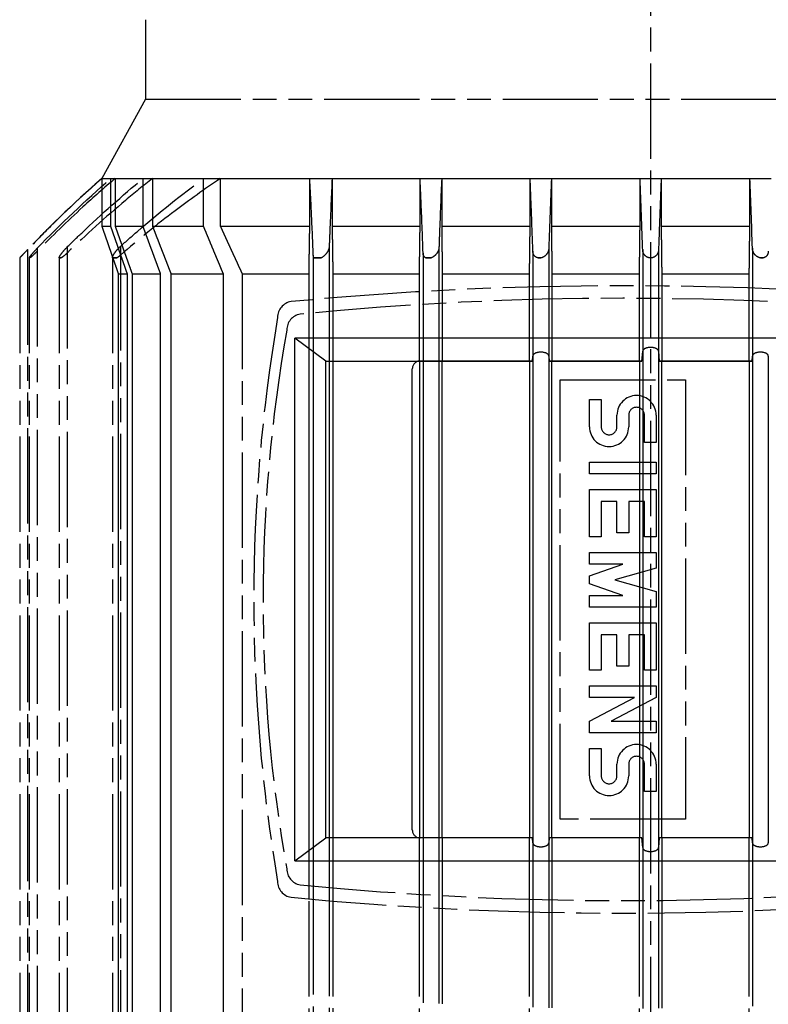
# Model space of a CAD drawing. Header units: millimetres. Extents: x -34725 to 178350, y -13707 to 126150.
# Tile 162 of 256: x 46989 to 47083, y 3154 to 3278. Entities that reach past the tile are written whole.
import ezdxf

# ---------------------------------------------------------------- set-up
doc = ezdxf.new("R2010")
doc.units = ezdxf.units.MM
doc.linetypes.add('AM_ISO09W050', pattern=[22.5, 12, -1.5, 3, -1.5, 3, -1.5])
doc.layers.add('AM_11', color=3, linetype='AM_ISO09W050', lineweight=25)

msp = doc.modelspace()

# ---------------------------------------------------------------- linework, layer by layer
at = {"layer": 'AM_11'}
for p, q in [((47068.152, 4960.188), (47068.152, 3030.235)), ((47004.52, 3278.188), (47004.52, 3268.188)), ((47004.52, 3268.188), (46998.987, 3258.188)), ((47004.52, 3268.188), (47131.784, 3268.188)), ((46998.987, 3258.188), (46999, 3258.188)), ((46999, 3258.188), (47000.127, 3258.188)), ((46999, 3258.188), (46999, 3257.197)), ((47000.127, 3258.188), (47000.673, 3258.188)), ((47000.673, 3258.188), (47004.194, 3258.188)), ((47000.673, 3258.188), (47000.673, 3255.188)), ((47004.194, 3258.188), (47005.382, 3258.188)), ((47005.382, 3258.188), (47011.818, 3258.188)), ((47005.382, 3258.188), (47005.382, 3253.146)), ((47011.818, 3258.188), (47013.935, 3258.188)), ((47013.935, 3258.188), (47025.207, 3258.188)), ((47013.935, 3258.188), (47013.935, 3252.188)), ((47025.207, 3258.188), (47028.024, 3258.188)), ((47025.207, 3252.188), (47025.207, 3258.188)), ((47028.024, 3258.188), (47039.105, 3258.188)), ((47028.024, 3258.188), (47028.024, 3252.188)), ((47039.105, 3258.188), (47041.825, 3258.188)), ((47039.105, 3252.188), (47039.105, 3258.188)), ((47041.825, 3258.188), (47052.972, 3258.188)), ((47041.825, 3258.188), (47041.825, 3252.188)), ((47052.972, 3258.188), (47055.647, 3258.188)), ((47052.972, 3252.188), (47052.972, 3258.188)), ((47055.647, 3258.188), (47066.822, 3258.188)), ((47055.647, 3258.188), (47055.647, 3252.188)), ((47066.822, 3258.188), (47069.483, 3258.188)), ((47066.822, 3252.188), (47066.822, 3258.188)), ((47069.483, 3258.188), (47080.657, 3258.188)), ((47069.483, 3258.188), (47069.483, 3252.188)), ((47080.657, 3258.188), (47083.332, 3258.188)), ((47080.657, 3252.188), (47080.657, 3258.188)), ((47013.935, 3252.188), (47025.207, 3252.188)), ((47028.024, 3252.188), (47039.105, 3252.188)), ((47041.825, 3252.188), (47052.972, 3252.188)), ((47055.647, 3252.188), (47066.822, 3252.188)), ((47069.483, 3252.188), (47080.657, 3252.188)), ((47027.653, 3249.632), (47027.653, 3243.122)), ((47041.486, 3249.538), (47041.486, 3244.075)), ((46988.652, 3248.188), (46988.652, 3063.188)), ((46989.652, 3249.236), (46989.652, 3062.14)), ((46989.865, 3248.188), (46989.865, 3063.188)), ((46990.865, 3249.036), (46990.865, 3062.34)), ((46993.621, 3248.188), (46993.621, 3063.188)), ((46994.621, 3248.801), (46994.621, 3062.575)), ((47000.343, 3248.188), (47000.343, 3063.188)), ((47001.343, 3248.527), (47001.343, 3062.849)), ((47025.653, 3248.527), (47025.653, 3242.948)), ((47039.486, 3248.801), (47039.486, 3243.964)), ((47053.319, 3249.036), (47053.319, 3244.541)), ((47055.319, 3249.404), (47055.319, 3244.588)), ((47067.152, 3249.236), (47067.152, 3244.681)), ((47069.152, 3249.236), (47069.152, 3244.665)), ((47080.985, 3249.404), (47080.985, 3244.383)), ((47016.689, 3246.188), (47016.689, 3065.188)), ((47016.689, 3246.188), (47025.109, 3246.188)), ((47025.109, 3242.899), (47025.109, 3246.188)), ((47028.113, 3246.188), (47028.113, 3243.161)), ((47028.113, 3246.188), (47039.023, 3246.188)), ((47039.023, 3243.937), (47039.023, 3246.188)), ((47041.903, 3246.188), (47041.903, 3244.097)), ((47041.903, 3246.188), (47052.896, 3246.188)), ((47052.896, 3244.53), (47052.896, 3246.188)), ((47055.721, 3246.188), (47066.748, 3246.188)), ((47055.721, 3246.188), (47055.721, 3244.597)), ((47066.748, 3244.683), (47066.748, 3246.188)), ((47069.556, 3246.188), (47069.556, 3244.66)), ((47069.556, 3246.188), (47080.583, 3246.188)), ((47080.583, 3244.398), (47080.583, 3246.188)), ((47056.752, 3232.838), (47072.552, 3232.838)), ((47056.752, 3177.538), (47056.752, 3232.838)), ((47072.552, 3232.838), (47072.552, 3177.538)), ((47060.455, 3226.913), (47060.455, 3230.369)), ((47060.455, 3230.369), (47061.936, 3230.369)), ((47061.936, 3230.369), (47061.936, 3226.913)), ((47063.911, 3226.913), (47063.911, 3228.394)), ((47065.393, 3228.394), (47065.393, 3226.913)), ((47067.368, 3224.938), (47067.368, 3228.394)), ((47068.849, 3228.394), (47068.849, 3224.938)), ((47068.849, 3224.938), (47067.368, 3224.938)), ((47060.455, 3220.988), (47060.455, 3222.469)), ((47060.455, 3222.469), (47068.849, 3222.469)), ((47068.849, 3222.469), (47068.849, 3220.988)), ((47068.849, 3220.988), (47060.455, 3220.988)), ((47060.455, 3213.088), (47060.455, 3219.013)), ((47060.455, 3219.013), (47068.849, 3219.013)), ((47068.849, 3219.013), (47068.849, 3213.088)), ((47061.936, 3217.532), (47061.936, 3213.088)), ((47063.911, 3217.532), (47061.936, 3217.532)), ((47063.911, 3213.582), (47063.911, 3217.532)), ((47065.393, 3217.532), (47065.393, 3213.582)), ((47067.368, 3217.532), (47065.393, 3217.532)), ((47067.368, 3213.088), (47067.368, 3217.532)), ((47065.393, 3213.582), (47063.911, 3213.582)), ((47061.936, 3213.088), (47060.455, 3213.088)), ((47068.849, 3213.088), (47067.368, 3213.088)), ((47060.455, 3209.632), (47060.455, 3211.113)), ((47060.455, 3211.113), (47068.849, 3211.113)), ((47068.849, 3211.113), (47068.849, 3209.138)), ((47064.652, 3209.632), (47060.455, 3209.632)), ((47060.455, 3208.15), (47064.652, 3209.632)), ((47068.849, 3209.138), (47063.665, 3207.657)), ((47060.455, 3207.163), (47060.455, 3208.15)), ((47063.665, 3207.657), (47068.849, 3206.175)), ((47064.652, 3205.682), (47060.455, 3207.163)), ((47068.849, 3206.175), (47068.849, 3204.2)), ((47060.455, 3205.682), (47064.652, 3205.682)), ((47060.455, 3204.2), (47060.455, 3205.682)), ((47068.849, 3204.2), (47060.455, 3204.2)), ((47060.455, 3196.3), (47060.455, 3202.225)), ((47060.455, 3202.225), (47068.849, 3202.225)), ((47068.849, 3202.225), (47068.849, 3196.3)), ((47061.936, 3200.744), (47061.936, 3196.3)), ((47063.911, 3200.744), (47061.936, 3200.744)), ((47063.911, 3196.794), (47063.911, 3200.744)), ((47065.393, 3200.744), (47065.393, 3196.794)), ((47067.368, 3200.744), (47065.393, 3200.744)), ((47067.368, 3196.3), (47067.368, 3200.744)), ((47061.936, 3196.3), (47060.455, 3196.3)), ((47065.393, 3196.794), (47063.911, 3196.794)), ((47068.849, 3196.3), (47067.368, 3196.3)), ((47060.455, 3192.844), (47060.455, 3194.325)), ((47060.455, 3194.325), (47068.849, 3194.325)), ((47068.849, 3194.325), (47068.849, 3192.844)), ((47066.133, 3192.844), (47060.455, 3192.844)), ((47060.455, 3189.882), (47066.133, 3192.844)), ((47068.849, 3192.844), (47063.171, 3189.882)), ((47060.455, 3188.4), (47060.455, 3189.882)), ((47063.171, 3189.882), (47068.849, 3189.882)), ((47068.849, 3189.882), (47068.849, 3188.4)), ((47068.849, 3188.4), (47060.455, 3188.4)), ((47060.455, 3182.969), (47060.455, 3186.425)), ((47060.455, 3186.425), (47061.936, 3186.425)), ((47061.936, 3186.425), (47061.936, 3182.969)), ((47063.911, 3182.969), (47063.911, 3184.45)), ((47065.393, 3184.45), (47065.393, 3182.969)), ((47067.368, 3180.994), (47067.368, 3184.45)), ((47068.849, 3184.45), (47068.849, 3180.994)), ((47068.849, 3180.994), (47067.368, 3180.994)), ((47072.552, 3177.538), (47056.752, 3177.538)), ((47025.109, 3065.188), (47025.109, 3167.477)), ((47025.653, 3167.428), (47025.653, 3062.849)), ((47027.653, 3167.254), (47027.653, 3061.744)), ((47028.113, 3167.215), (47028.113, 3065.188)), ((47039.023, 3065.188), (47039.023, 3166.439)), ((47039.486, 3166.412), (47039.486, 3062.575)), ((47041.486, 3166.301), (47041.486, 3061.838)), ((47041.903, 3166.279), (47041.903, 3065.188)), ((47052.896, 3065.188), (47052.896, 3165.846)), ((47053.319, 3165.835), (47053.319, 3062.34)), ((47055.319, 3165.787), (47055.319, 3061.972)), ((47055.721, 3165.779), (47055.721, 3065.188)), ((47066.748, 3065.188), (47066.748, 3165.693)), ((47067.152, 3165.695), (47067.152, 3062.14)), ((47069.152, 3165.711), (47069.152, 3062.14)), ((47069.556, 3165.715), (47069.556, 3065.188)), ((47080.583, 3065.188), (47080.583, 3165.978)), ((47080.985, 3165.993), (47080.985, 3061.972))]:
    msp.add_line(p, q, dxfattribs=at)
at = {"layer": 'AM_11', "ltscale": 5.71399}
for p, q in [((47000.127, 3252.188), (47000.127, 3258.188)), ((47004.194, 3252.188), (47004.194, 3258.188)), ((47011.818, 3252.188), (47011.818, 3258.188))]:
    msp.add_line(p, q, dxfattribs=at)
at = {"layer": 'AM_11', "ltscale": 4.770627}
msp.add_line((46999, 3257.197), (46999, 3252.188), dxfattribs=at)
at = {"layer": 'AM_11', "ltscale": 2.856827}
msp.add_line((47000.673, 3255.188), (47000.673, 3252.188), dxfattribs=at)
at = {"layer": 'AM_11', "ltscale": 0.912283}
msp.add_line((47005.382, 3253.146), (47005.382, 3252.188), dxfattribs=at)
at = {"layer": 'AM_11', "ltscale": 10.708159}
msp.add_line((46999, 3252.188), (47000.127, 3252.188), dxfattribs=at)
at = {"layer": 'AM_11', "ltscale": 11.146211}
msp.add_line((47000.673, 3252.188), (47004.194, 3252.188), dxfattribs=at)
at = {"layer": 'AM_11', "ltscale": 12.221222}
msp.add_line((47005.382, 3252.188), (47011.818, 3252.188), dxfattribs=at)
at = {"layer": 'AM_11', "ltscale": 0.701419}
msp.add_line((46994.621, 3249.538), (46994.621, 3248.801), dxfattribs=at)
at = {"layer": 'AM_11', "ltscale": 1.052781}
msp.add_line((47001.343, 3249.632), (47001.343, 3248.527), dxfattribs=at)
at = {"layer": 'AM_11', "ltscale": 0.335473}
for p, q in [((46989.865, 3248.188), (46989.927, 3248.188)), ((47053.972, 3248.188), (47054.319, 3248.188)), ((47081.985, 3248.188), (47082.332, 3248.188))]:
    msp.add_line(p, q, dxfattribs=at)
at = {"layer": 'AM_11', "ltscale": 0.350547}
msp.add_line((46990.865, 3249.404), (46990.865, 3249.036), dxfattribs=at)
at = {"layer": 'AM_11', "ltscale": 0.67064}
for p, q in [((46993.621, 3248.188), (46993.869, 3248.188)), ((47039.827, 3248.188), (47040.486, 3248.188))]:
    msp.add_line(p, q, dxfattribs=at)
at = {"layer": 'AM_11', "ltscale": 1.00492}
for p, q in [((47000.343, 3248.188), (47000.9, 3248.188)), ((47025.757, 3248.188), (47026.653, 3248.188))]:
    msp.add_line(p, q, dxfattribs=at)
at = {"layer": 'AM_11', "ltscale": 25.75486}
for p, q in [((47001.077, 3246.188), (47001.077, 3065.188)), ((47002.224, 3065.188), (47002.224, 3246.188)), ((47002.819, 3246.188), (47002.819, 3065.188)), ((47006.41, 3065.188), (47006.41, 3246.188)), ((47007.716, 3246.188), (47007.716, 3065.188)), ((47014.32, 3065.188), (47014.32, 3246.188))]:
    msp.add_line(p, q, dxfattribs=at)
at = {"layer": 'AM_11', "ltscale": 10.57055}
msp.add_line((47001.077, 3246.188), (47002.224, 3246.188), dxfattribs=at)
at = {"layer": 'AM_11', "ltscale": 11.027125}
msp.add_line((47002.819, 3246.188), (47006.41, 3246.188), dxfattribs=at)
at = {"layer": 'AM_11', "ltscale": 12.163457}
msp.add_line((47007.716, 3246.188), (47014.32, 3246.188), dxfattribs=at)
at = {"layer": 'AM_11', "ltscale": 8.873074}
for p, q in [((47052.896, 3235.213), (47052.896, 3244.53)), ((47052.896, 3165.846), (47052.896, 3175.163))]:
    msp.add_line(p, q, dxfattribs=at)
at = {"layer": 'AM_11', "ltscale": 8.288417}
for p, q in [((47053.319, 3244.541), (47053.319, 3235.838)), ((47053.319, 3174.538), (47053.319, 3165.835))]:
    msp.add_line(p, q, dxfattribs=at)
at = {"layer": 'AM_11', "ltscale": 8.333381}
for p, q in [((47055.319, 3244.588), (47055.319, 3235.838)), ((47055.319, 3174.538), (47055.319, 3165.787))]:
    msp.add_line(p, q, dxfattribs=at)
at = {"layer": 'AM_11', "ltscale": 8.936637}
for p, q in [((47055.721, 3244.597), (47055.721, 3235.213)), ((47055.721, 3175.163), (47055.721, 3165.779))]:
    msp.add_line(p, q, dxfattribs=at)
at = {"layer": 'AM_11', "ltscale": 9.018621}
for p, q in [((47066.748, 3235.213), (47066.748, 3244.683)), ((47066.748, 3165.693), (47066.748, 3175.163))]:
    msp.add_line(p, q, dxfattribs=at)
at = {"layer": 'AM_11', "ltscale": 7.856044}
for p, q in [((47067.152, 3244.681), (47067.152, 3236.432)), ((47067.152, 3173.944), (47067.152, 3165.695))]:
    msp.add_line(p, q, dxfattribs=at)
at = {"layer": 'AM_11', "ltscale": 7.840817}
for p, q in [((47069.152, 3244.665), (47069.152, 3236.432)), ((47069.152, 3173.944), (47069.152, 3165.711))]:
    msp.add_line(p, q, dxfattribs=at)
at = {"layer": 'AM_11', "ltscale": 8.997245}
for p, q in [((47069.556, 3244.66), (47069.556, 3235.213)), ((47069.556, 3175.163), (47069.556, 3165.715))]:
    msp.add_line(p, q, dxfattribs=at)
at = {"layer": 'AM_11', "ltscale": 8.3136}
for p, q in [((47039.023, 3235.207), (47039.023, 3243.937)), ((47039.023, 3166.439), (47039.023, 3175.168))]:
    msp.add_line(p, q, dxfattribs=at)
at = {"layer": 'AM_11', "ltscale": 8.334042}
for p, q in [((47039.486, 3243.964), (47039.486, 3235.213)), ((47039.486, 3175.163), (47039.486, 3166.412))]:
    msp.add_line(p, q, dxfattribs=at)
at = {"layer": 'AM_11', "ltscale": 8.439331}
for p, q in [((47041.486, 3244.075), (47041.486, 3235.213)), ((47041.486, 3175.163), (47041.486, 3166.301))]:
    msp.add_line(p, q, dxfattribs=at)
at = {"layer": 'AM_11', "ltscale": 8.46019}
for p, q in [((47041.903, 3244.097), (47041.903, 3235.213)), ((47041.903, 3175.163), (47041.903, 3166.279))]:
    msp.add_line(p, q, dxfattribs=at)
at = {"layer": 'AM_11', "ltscale": 8.747275}
for p, q in [((47080.583, 3235.213), (47080.583, 3244.398)), ((47080.583, 3165.978), (47080.583, 3175.163))]:
    msp.add_line(p, q, dxfattribs=at)
at = {"layer": 'AM_11', "ltscale": 8.137896}
for p, q in [((47080.985, 3244.383), (47080.985, 3235.838)), ((47080.985, 3174.538), (47080.985, 3165.993))]:
    msp.add_line(p, q, dxfattribs=at)
at = {"layer": 'AM_11', "ltscale": 26.063097}
msp.add_line((47025.109, 3167.477), (47025.109, 3242.899), dxfattribs=at)
at = {"layer": 'AM_11', "ltscale": 26.096941}
msp.add_line((47025.653, 3242.948), (47025.653, 3167.428), dxfattribs=at)
at = {"layer": 'AM_11', "ltscale": 26.217361}
msp.add_line((47027.653, 3243.122), (47027.653, 3167.254), dxfattribs=at)
at = {"layer": 'AM_11', "ltscale": 26.244143}
msp.add_line((47028.113, 3243.161), (47028.113, 3167.215), dxfattribs=at)
at = {"layer": 'AM_11', "ltscale": 7.297997}
for p, q in [((47027.215, 3235.208), (47023.315, 3238.108)), ((47023.315, 3172.268), (47027.215, 3175.168))]:
    msp.add_line(p, q, dxfattribs=at)
at = {"layer": 'AM_11', "ltscale": 24.696117}
for p, q in [((47104.99, 3238.108), (47023.315, 3238.108)), ((47023.315, 3172.268), (47104.99, 3172.268))]:
    msp.add_line(p, q, dxfattribs=at)
at = {"layer": 'AM_11', "ltscale": 26.544106}
msp.add_line((47023.315, 3172.268), (47023.315, 3238.108), dxfattribs=at)
at = {"layer": 'AM_11', "ltscale": 1.365495}
for p, q in [((47053.273, 3235.208), (47053.319, 3235.838)), ((47055.319, 3235.838), (47055.365, 3235.208)), ((47080.939, 3235.208), (47080.985, 3235.838)), ((47053.319, 3174.538), (47053.273, 3175.168)), ((47055.365, 3175.168), (47055.319, 3174.538)), ((47080.985, 3174.538), (47080.939, 3175.168))]:
    msp.add_line(p, q, dxfattribs=at)
at = {"layer": 'AM_11', "ltscale": 24.713804}
for p, q in [((47053.319, 3235.838), (47053.319, 3174.538)), ((47055.319, 3235.838), (47055.319, 3174.538)), ((47080.985, 3235.838), (47080.985, 3174.538)), ((47082.985, 3235.838), (47082.985, 3174.538))]:
    msp.add_line(p, q, dxfattribs=at)
at = {"layer": 'AM_11', "ltscale": 2.651994}
for p, q in [((47067.064, 3235.208), (47067.152, 3236.432)), ((47069.152, 3236.432), (47069.24, 3235.208)), ((47067.152, 3173.944), (47067.064, 3175.168)), ((47069.24, 3175.168), (47069.152, 3173.944))]:
    msp.add_line(p, q, dxfattribs=at)
at = {"layer": 'AM_11', "ltscale": 25.192411}
for p, q in [((47067.152, 3236.432), (47067.152, 3173.944)), ((47069.152, 3236.432), (47069.152, 3173.944))]:
    msp.add_line(p, q, dxfattribs=at)
at = {"layer": 'AM_11', "ltscale": 11.249634}
for p, q in [((47027.215, 3235.208), (47039.027, 3235.208)), ((47039.027, 3175.168), (47027.215, 3175.168))]:
    msp.add_line(p, q, dxfattribs=at)
at = {"layer": 'AM_11', "ltscale": 24.205772}
msp.add_line((47027.215, 3175.168), (47027.215, 3235.208), dxfattribs=at)
at = {"layer": 'AM_11', "ltscale": 24.205402}
msp.add_line((47039.023, 3235.207), (47039.023, 3175.168), dxfattribs=at)
at = {"layer": 'AM_11', "ltscale": 13.567391}
for p, q in [((47039.027, 3235.208), (47053.273, 3235.208)), ((47053.273, 3175.168), (47039.027, 3175.168))]:
    msp.add_line(p, q, dxfattribs=at)
at = {"layer": 'AM_11', "ltscale": 13.472276}
for p, q in [((47039.127, 3235.213), (47053.273, 3235.213)), ((47053.273, 3175.163), (47039.127, 3175.163))]:
    msp.add_line(p, q, dxfattribs=at)
at = {"layer": 'AM_11', "ltscale": 24.209805}
for p, q in [((47039.486, 3235.213), (47039.486, 3175.163)), ((47041.486, 3235.213), (47041.486, 3175.163)), ((47041.903, 3175.163), (47041.903, 3235.213)), ((47052.896, 3235.213), (47052.896, 3175.163)), ((47055.721, 3175.163), (47055.721, 3235.213)), ((47066.748, 3235.213), (47066.748, 3175.163)), ((47069.556, 3175.163), (47069.556, 3235.213)), ((47080.583, 3235.213), (47080.583, 3175.163))]:
    msp.add_line(p, q, dxfattribs=at)
at = {"layer": 'AM_11', "ltscale": 0.004662}
for p, q in [((47053.273, 3235.213), (47053.273, 3235.208)), ((47055.365, 3235.208), (47055.365, 3235.213)), ((47067.064, 3235.213), (47067.064, 3235.208)), ((47069.24, 3235.208), (47069.24, 3235.213)), ((47080.939, 3235.213), (47080.939, 3235.208)), ((47053.273, 3175.168), (47053.273, 3175.163)), ((47055.365, 3175.163), (47055.365, 3175.168)), ((47067.064, 3175.168), (47067.064, 3175.163)), ((47069.24, 3175.163), (47069.24, 3175.168)), ((47080.939, 3175.168), (47080.939, 3175.163))]:
    msp.add_line(p, q, dxfattribs=at)
at = {"layer": 'AM_11', "ltscale": 11.141511}
for p, q in [((47055.365, 3235.213), (47067.064, 3235.213)), ((47055.365, 3235.208), (47067.064, 3235.208)), ((47069.24, 3235.213), (47080.939, 3235.213)), ((47069.24, 3235.208), (47080.939, 3235.208)), ((47067.064, 3175.168), (47055.365, 3175.168)), ((47067.064, 3175.163), (47055.365, 3175.163)), ((47080.939, 3175.168), (47069.24, 3175.168)), ((47080.939, 3175.163), (47069.24, 3175.163))]:
    msp.add_line(p, q, dxfattribs=at)
at = {"layer": 'AM_11', "ltscale": 23.403482}
msp.add_line((47038.127, 3176.163), (47038.127, 3234.213), dxfattribs=at)
at = {"layer": 'AM_11'}
for centre, radius, start, end in [((47098.004, 3145.513), 150, 131.30858, 136.80381), ((47064.652, 2806.855), 437.832, 84.52147, 95.47853), ((47023.152, 3240.711), 2, 98.65433, 180.65238), ((47064.652, 2828.703), 414.405, 84.36862, 95.63138), ((47024.314, 3239.135), 2, 99.41102, 180.77118), ((47229.694, 3205.188), 211.542, 170.33916, 189.66084), ((47212.576, 3205.188), 193.261, 169.89144, 190.10856), ((47066.38, 3228.394), 2.469, 0, 180), ((47066.38, 3228.394), 0.988, 0, 180), ((47062.924, 3226.913), 2.469, 180, 0), ((47062.924, 3226.913), 0.988, 180, 0), ((47066.38, 3184.45), 2.469, 0, 180), ((47066.38, 3184.45), 0.988, 0, 180), ((47062.924, 3182.969), 2.469, 180, 0), ((47062.924, 3182.969), 0.988, 180, 0), ((47024.314, 3171.241), 2, 179.22882, 260.58898), ((47023.152, 3169.665), 2, 179.34762, 261.34567), ((47064.652, 3581.673), 414.405, 264.36862, 275.63138), ((47064.652, 3603.52), 437.832, 264.52147, 275.47853)]:
    msp.add_arc(centre, radius, start, end, dxfattribs=at)
at = {"layer": 'AM_11', "ltscale": 1.400571}
for centre, start, end in [((47039.127, 3234.213), 95.73197, 180), ((47039.127, 3176.163), 180, 264.26803)]:
    msp.add_arc(centre, 1, start, end, dxfattribs=at)
at = {"layer": 'AM_11', "ltscale": 0.095175}
for centre, start, end in [((47039.127, 3234.213), 90, 95.73197), ((47039.127, 3176.163), 264.26803, 270)]:
    msp.add_arc(centre, 1, start, end, dxfattribs=at)
at = {"layer": 'AM_11'}
for centre, major_axis, ratio, start_param, end_param in [((46990.864, 3248.155), (-0.999, 0.033), 0.0059041, 5.9289711, 6.2833817), ((47054.319, 3248.155), (-0.999, 0.006), 0.0329872, 4.7123874, 5.0667981), ((47081.985, 3248.155), (-0.999, -0.006), 0.0329872, 4.3579799, 4.7123905)]:
    msp.add_ellipse(centre, major_axis=major_axis, ratio=ratio, start_param=start_param, end_param=end_param, dxfattribs=at)
at = {"layer": 'AM_11', "ltscale": 3.16364}
for centre, major_axis in [((47054.319, 3235.838), (1, 0)), ((47068.152, 3236.432), (1, 0)), ((47081.985, 3235.838), (1, 0)), ((47054.319, 3174.538), (-1, 0)), ((47068.152, 3173.944), (-1, 0)), ((47081.985, 3174.538), (-1, 0))]:
    msp.add_ellipse(centre, major_axis=major_axis, ratio=0.4894515, start_param=0, end_param=3.1415927, dxfattribs=at)
at = {"layer": 'AM_11'}
for points, knots in [([(46999, 3258.188), (46996.791, 3256.248), (46994.65, 3254.253), (46991.593, 3251.235), (46990.612, 3250.237), (46989.652, 3249.236)], [-70.234669, -70.234669, -70.234669, -70.234669, -69.4250275, -69.4250275, -69.0296726, -69.0296726, -69.0296726, -69.0296726]), ([(47000.673, 3258.188), (46999.304, 3257.023), (46997.951, 3255.829), (46994.647, 3252.8), (46992.722, 3250.935), (46990.865, 3249.036)], [-69.2314894, -69.2314894, -69.2314894, -69.2314894, -68.7360314, -68.7360314, -68.0005494, -68.0005494, -68.0005494, -68.0005494]), ([(46994.621, 3249.538), (46995.23, 3250.14), (46995.844, 3250.737), (46998.97, 3253.719), (47001.563, 3256.018), (47004.194, 3258.188)], [67.4316968, 67.4316968, 67.4316968, 67.4316968, 67.6669322, 67.6669322, 68.6176615, 68.6176615, 68.6176615, 68.6176615]), ([(47005.382, 3258.188), (47004.248, 3257.298), (47003.114, 3256.38), (46999.486, 3253.341), (46997.015, 3251.117), (46994.621, 3248.801)], [-67.7687492, -67.7687492, -67.7687492, -67.7687492, -67.3562533, -67.3562533, -66.4414834, -66.4414834, -66.4414834, -66.4414834]), ([(47001.343, 3249.632), (47002.055, 3250.277), (47002.771, 3250.912), (47006.253, 3253.932), (47009.058, 3256.163), (47011.818, 3258.188)], [65.5159069, 65.5159069, 65.5159069, 65.5159069, 65.782674, 65.782674, 66.8086402, 66.8086402, 66.8086402, 66.8086402]), ([(47013.935, 3258.188), (47011.929, 3256.842), (47010.005, 3255.468), (47005.946, 3252.399), (47003.633, 3250.525), (47001.343, 3248.527)], [-65.6952406, -65.6952406, -65.6952406, -65.6952406, -65.0262807, -65.0262807, -64.168057, -64.168057, -64.168057, -64.168057]), ([(47025.653, 3248.527), (47025.572, 3250.525), (47025.49, 3252.399), (47025.346, 3255.468), (47025.278, 3256.842), (47025.207, 3258.188)], [-6.822651, -6.822651, -6.822651, -6.822651, -5.9644274, -5.9644274, -5.2954674, -5.2954674, -5.2954674, -5.2954674]), ([(47028.024, 3258.188), (47027.926, 3256.163), (47027.827, 3253.932), (47027.704, 3250.912), (47027.678, 3250.277), (47027.653, 3249.632)], [5.8853481, 5.8853481, 5.8853481, 5.8853481, 6.9113143, 6.9113143, 7.1780814, 7.1780814, 7.1780814, 7.1780814]), ([(47039.486, 3248.801), (47039.401, 3251.117), (47039.314, 3253.341), (47039.185, 3256.38), (47039.145, 3257.298), (47039.105, 3258.188)], [66.4414834, 66.4414834, 66.4414834, 66.4414834, 67.3562533, 67.3562533, 67.7687492, 67.7687492, 67.7687492, 67.7687492]), ([(47041.825, 3258.188), (47041.732, 3256.018), (47041.64, 3253.719), (47041.529, 3250.737), (47041.508, 3250.14), (47041.486, 3249.538)], [6.7694023, 6.7694023, 6.7694023, 6.7694023, 7.7201316, 7.7201316, 7.955367, 7.955367, 7.955367, 7.955367]), ([(47053.319, 3249.036), (47053.253, 3250.935), (47053.185, 3252.8), (47053.068, 3255.829), (47053.021, 3257.023), (47052.972, 3258.188)], [68.0005494, 68.0005494, 68.0005494, 68.0005494, 68.7360314, 68.7360314, 69.2314894, 69.2314894, 69.2314894, 69.2314894]), ([(47067.152, 3249.236), (47067.118, 3250.237), (47067.083, 3251.235), (47066.975, 3254.253), (47066.9, 3256.248), (47066.822, 3258.188)], [69.0296726, 69.0296726, 69.0296726, 69.0296726, 69.4250275, 69.4250275, 70.234669, 70.234669, 70.234669, 70.234669]), ([(47069.483, 3258.188), (47069.404, 3256.248), (47069.329, 3254.253), (47069.221, 3251.235), (47069.186, 3250.237), (47069.152, 3249.236)], [-70.234669, -70.234669, -70.234669, -70.234669, -69.4250275, -69.4250275, -69.0296726, -69.0296726, -69.0296726, -69.0296726]), ([(46993.621, 3248.188), (46993.621, 3248.224), (46993.635, 3248.272), (46993.699, 3248.418), (46993.769, 3248.534), (46993.983, 3248.836), (46994.138, 3249.027), (46994.41, 3249.325), (46994.515, 3249.434), (46994.621, 3249.538)], [-0.66262878, -0.66262878, -0.66262878, -0.66262878, -0.6306546, -0.6306546, -0.57726383, -0.57726383, -0.50834182, -0.50834182, -0.4688822, -0.4688822, -0.4688822, -0.4688822]), ([(47000.343, 3248.188), (47000.343, 3248.204), (47000.344, 3248.22), (47000.359, 3248.329), (47000.402, 3248.446), (47000.565, 3248.749), (47000.698, 3248.941), (47000.991, 3249.291), (47001.143, 3249.451), (47001.316, 3249.608), (47001.329, 3249.62), (47001.343, 3249.632)], [-0.64082682, -0.64082682, -0.64082682, -0.64082682, -0.63080396, -0.63080396, -0.57725645, -0.57725645, -0.5081151, -0.5081151, -0.45008536, -0.45008536, -0.44522825, -0.44522825, -0.44522825, -0.44522825]), ([(47027.653, 3249.632), (47027.653, 3249.574), (47027.647, 3249.512), (47027.596, 3249.261), (47027.508, 3249.063), (47027.287, 3248.731), (47027.167, 3248.589), (47026.908, 3248.351), (47026.781, 3248.259), (47026.653, 3248.188)], [-0.23138954, -0.23138954, -0.23138954, -0.23138954, -0.20969834, -0.20969834, -0.14718838, -0.14718838, -0.09910976, -0.09910976, -0.05742593, -0.05742593, -0.05742593, -0.05742593]), ([(47041.486, 3249.538), (47041.486, 3249.538), (47041.486, 3249.537), (47041.486, 3249.352), (47041.432, 3249.154), (47041.262, 3248.823), (47041.161, 3248.681), (47040.92, 3248.436), (47040.792, 3248.339), (47040.603, 3248.236), (47040.545, 3248.21), (47040.486, 3248.188)], [-0.20981903, -0.20981903, -0.20981903, -0.20981903, -0.20975239, -0.20975239, -0.1473012, -0.1473012, -0.0992148, -0.0992148, -0.05490758, -0.05490758, -0.03647152, -0.03647152, -0.03647152, -0.03647152]), ([(46989.652, 3249.236), (46989.587, 3249.168), (46989.522, 3249.1), (46989.321, 3248.89), (46989.186, 3248.748), (46988.953, 3248.504), (46988.86, 3248.406), (46988.743, 3248.283), (46988.704, 3248.243), (46988.662, 3248.198), (46988.652, 3248.188), (46988.652, 3248.188)], [-0.17109615, -0.17109615, -0.17109615, -0.17109615, -0.14860798, -0.14860798, -0.09990537, -0.09990537, -0.05518509, -0.05518509, -0.02388782, -0.02388782, 0, 0, 0, 0]), ([(46989.865, 3248.188), (46989.865, 3248.199), (46989.87, 3248.214), (46989.899, 3248.276), (46989.938, 3248.335), (46990.059, 3248.502), (46990.158, 3248.625), (46990.433, 3248.945), (46990.612, 3249.141), (46990.816, 3249.354), (46990.841, 3249.379), (46990.865, 3249.404)], [-0.6948989, -0.6948989, -0.6948989, -0.6948989, -0.6771738, -0.6771738, -0.639025, -0.639025, -0.58394227, -0.58394227, -0.51221029, -0.51221029, -0.5026873, -0.5026873, -0.5026873, -0.5026873]), ([(46990.865, 3249.036), (46990.859, 3249.03), (46990.853, 3249.024), (46990.707, 3248.874), (46990.564, 3248.732), (46990.305, 3248.487), (46990.195, 3248.39), (46990.045, 3248.267), (46989.991, 3248.226), (46989.941, 3248.196), (46989.934, 3248.192), (46989.927, 3248.188)], [-0.15062158, -0.15062158, -0.15062158, -0.15062158, -0.1485853, -0.1485853, -0.09988521, -0.09988521, -0.0551686, -0.0551686, -0.0238795, -0.0238795, -0.01782644, -0.01782644, -0.01782644, -0.01782644]), ([(46993.869, 3248.188), (46993.819, 3248.189), (46993.776, 3248.189), (46993.678, 3248.19), (46993.64, 3248.19), (46993.623, 3248.189), (46993.621, 3248.188), (46993.621, 3248.188)], [-0.351272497, -0.351272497, -0.351272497, -0.351272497, -0.328344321, -0.328344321, -0.28951525, -0.28951525, -0.279075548, -0.279075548, -0.279075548, -0.279075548]), ([(46994.621, 3248.801), (46994.533, 3248.715), (46994.444, 3248.631), (46994.222, 3248.436), (46994.099, 3248.339), (46993.95, 3248.236), (46993.908, 3248.21), (46993.869, 3248.188)], [-0.128701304, -0.128701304, -0.128701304, -0.128701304, -0.099214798, -0.099214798, -0.054907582, -0.054907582, -0.036471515, -0.036471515, -0.036471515, -0.036471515]), ([(47000.9, 3248.188), (47000.791, 3248.19), (47000.694, 3248.191), (47000.611, 3248.192), (47000.528, 3248.193), (47000.463, 3248.193), (47000.417, 3248.192), (47000.368, 3248.192), (47000.343, 3248.19), (47000.343, 3248.188)], [0, 0, 0, 0, 0.3625556, 0.3625556, 0.3625556, 0.7268458, 0.7268458, 0.7268458, 1.1149168, 1.1149168, 1.1149168, 1.1149168]), ([(47001.343, 3248.527), (47001.318, 3248.505), (47001.294, 3248.483), (47001.139, 3248.351), (47001.014, 3248.259), (47000.9, 3248.188)], [-0.107107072, -0.107107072, -0.107107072, -0.107107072, -0.099109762, -0.099109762, -0.057425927, -0.057425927, -0.057425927, -0.057425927]), ([(47025.757, 3248.188), (47025.744, 3248.204), (47025.733, 3248.22), (47025.676, 3248.317), (47025.653, 3248.415), (47025.653, 3248.527)], [-0.640826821, -0.640826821, -0.640826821, -0.640826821, -0.630803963, -0.630803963, -0.584363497, -0.584363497, -0.584363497, -0.584363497]), ([(47026.653, 3248.188), (47026.532, 3248.19), (47026.412, 3248.191), (47026.299, 3248.192), (47026.186, 3248.193), (47026.081, 3248.193), (47025.99, 3248.192), (47025.893, 3248.192), (47025.814, 3248.19), (47025.757, 3248.188)], [0, 0, 0, 0, 0.3625556, 0.3625556, 0.3625556, 0.7268458, 0.7268458, 0.7268458, 1.1149168, 1.1149168, 1.1149168, 1.1149168]), ([(47039.827, 3248.188), (47039.753, 3248.224), (47039.694, 3248.272), (47039.567, 3248.418), (47039.516, 3248.534), (47039.489, 3248.71), (47039.486, 3248.755), (47039.486, 3248.801)], [-0.66262878, -0.66262878, -0.66262878, -0.66262878, -0.6306546, -0.6306546, -0.57726383, -0.57726383, -0.55952857, -0.55952857, -0.55952857, -0.55952857]), ([(47040.486, 3248.188), (47040.41, 3248.189), (47040.334, 3248.189), (47040.133, 3248.19), (47040.014, 3248.19), (47039.88, 3248.189), (47039.853, 3248.188), (47039.827, 3248.188)], [-0.351272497, -0.351272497, -0.351272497, -0.351272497, -0.328344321, -0.328344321, -0.28951525, -0.28951525, -0.279075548, -0.279075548, -0.279075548, -0.279075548]), ([(47053.972, 3248.188), (47053.918, 3248.199), (47053.867, 3248.214), (47053.718, 3248.276), (47053.633, 3248.335), (47053.467, 3248.502), (47053.396, 3248.625), (47053.331, 3248.852), (47053.319, 3248.943), (47053.319, 3249.036)], [-0.6948989, -0.6948989, -0.6948989, -0.6948989, -0.6771738, -0.6771738, -0.639025, -0.639025, -0.58394227, -0.58394227, -0.54914883, -0.54914883, -0.54914883, -0.54914883]), ([(47055.319, 3249.404), (47055.319, 3249.275), (47055.295, 3249.144), (47055.2, 3248.874), (47055.12, 3248.732), (47054.912, 3248.487), (47054.795, 3248.39), (47054.579, 3248.267), (47054.481, 3248.226), (47054.359, 3248.196), (47054.339, 3248.192), (47054.319, 3248.188)], [-0.19141097, -0.19141097, -0.19141097, -0.19141097, -0.1485853, -0.1485853, -0.09988521, -0.09988521, -0.0551686, -0.0551686, -0.0238795, -0.0238795, -0.01782644, -0.01782644, -0.01782644, -0.01782644]), ([(47069.152, 3249.236), (47069.152, 3249.168), (47069.146, 3249.1), (47069.106, 3248.89), (47069.049, 3248.748), (47068.88, 3248.504), (47068.777, 3248.406), (47068.579, 3248.283), (47068.487, 3248.243), (47068.31, 3248.198), (47068.232, 3248.188), (47068.152, 3248.188), (47068.121, 3248.188), (47068.09, 3248.189), (47067.973, 3248.201), (47067.89, 3248.221), (47067.703, 3248.292), (47067.606, 3248.351), (47067.409, 3248.518), (47067.316, 3248.641), (47067.184, 3248.926), (47067.152, 3249.082), (47067.152, 3249.236)], [-0.17109615, -0.17109615, -0.17109615, -0.17109615, -0.14860798, -0.14860798, -0.09990537, -0.09990537, -0.05518509, -0.05518509, -0.02388782, -0.02388782, 0, 0, 0, 0.00928475, 0.00928475, 0.03557209, 0.03557209, 0.07369955, 0.07369955, 0.1287517, 0.1287517, 0.18672819, 0.18672819, 0.18672819, 0.18672819]), ([(47081.985, 3248.188), (47081.928, 3248.199), (47081.872, 3248.214), (47081.701, 3248.276), (47081.596, 3248.335), (47081.374, 3248.502), (47081.262, 3248.625), (47081.063, 3248.945), (47081.001, 3249.141), (47080.986, 3249.354), (47080.985, 3249.379), (47080.985, 3249.404)], [-0.6948989, -0.6948989, -0.6948989, -0.6948989, -0.6771738, -0.6771738, -0.639025, -0.639025, -0.58394227, -0.58394227, -0.51221029, -0.51221029, -0.5026873, -0.5026873, -0.5026873, -0.5026873]), ([(47082.985, 3249.036), (47082.985, 3249.03), (47082.985, 3249.024), (47082.982, 3248.874), (47082.95, 3248.732), (47082.825, 3248.487), (47082.74, 3248.39), (47082.565, 3248.267), (47082.481, 3248.226), (47082.369, 3248.196), (47082.351, 3248.192), (47082.332, 3248.188)], [-0.15062158, -0.15062158, -0.15062158, -0.15062158, -0.1485853, -0.1485853, -0.09988521, -0.09988521, -0.0551686, -0.0551686, -0.0238795, -0.0238795, -0.01782644, -0.01782644, -0.01782644, -0.01782644])]:
    msp.add_open_spline(points, degree=3, knots=knots, dxfattribs=at)
for points in [[(46990.865, 3249.404), (46993.784, 3252.421), (46996.894, 3255.375), (47000.127, 3258.188)], [(47055.647, 3258.188), (47055.532, 3255.375), (47055.422, 3252.421), (47055.319, 3249.404)], [(47080.985, 3249.404), (47080.882, 3252.421), (47080.772, 3255.375), (47080.657, 3258.188)]]:
    msp.add_open_spline(points, degree=3, dxfattribs=at)
at = {"layer": 'AM_11', "ltscale": 6.047024}
msp.add_rational_spline([(46999, 3252.188), (47000.054, 3249.142), (47001.077, 3246.188)], [1, 1.0001163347, 1], degree=2, dxfattribs=at)
at = {"layer": 'AM_11', "ltscale": 6.053276}
msp.add_rational_spline([(47002.224, 3246.188), (47001.191, 3249.141), (47000.127, 3252.188)], [1, 1.00011857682, 1], degree=2, dxfattribs=at)
at = {"layer": 'AM_11', "ltscale": 6.06896}
msp.add_rational_spline([(47000.673, 3252.188), (47001.763, 3249.139), (47002.819, 3246.188)], [1.02792687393, 1.04057890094, 1.0531249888], degree=2, dxfattribs=at)
at = {"layer": 'AM_11', "ltscale": 6.091839}
msp.add_rational_spline([(47006.41, 3246.188), (47005.319, 3249.136), (47004.194, 3252.188)], [1.04932815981, 1.03772085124, 1.02597006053], degree=2, dxfattribs=at)
at = {"layer": 'AM_11', "ltscale": 6.131498}
msp.add_rational_spline([(47005.382, 3252.188), (47006.567, 3249.13), (47007.716, 3246.188)], [1, 1.00014689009, 1], degree=2, dxfattribs=at)
at = {"layer": 'AM_11', "ltscale": 6.191408}
msp.add_rational_spline([(47014.32, 3246.188), (47013.088, 3249.121), (47011.818, 3252.188)], [1, 1.00016882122, 1], degree=2, dxfattribs=at)
at = {"layer": 'AM_11'}
for points, weights in [([(47013.935, 3252.188), (47015.333, 3249.107), (47016.689, 3246.188)], [1, 1.00020468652, 1]), ([(47025.109, 3246.188), (47025.157, 3249.107), (47025.207, 3252.188)], [1, 1.00020468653, 1]), ([(47028.024, 3252.188), (47028.069, 3249.121), (47028.113, 3246.188)], [1, 1.0001688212, 1]), ([(47039.023, 3246.188), (47039.063, 3249.13), (47039.105, 3252.188)], [1, 1.00014689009, 1]), ([(47041.825, 3252.188), (47041.865, 3249.136), (47041.903, 3246.188)], [1.0009258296, 1.00118872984, 1.0011863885]), ([(47052.896, 3246.188), (47052.934, 3249.139), (47052.972, 3252.188)], [1.0011104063, 1.00111379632, 1.00086850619]), ([(47055.647, 3252.188), (47055.684, 3249.141), (47055.721, 3246.188)], [1, 1.00011857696, 1]), ([(47066.748, 3246.188), (47066.784, 3249.142), (47066.822, 3252.188)], [1, 1.00011633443, 1]), ([(47069.483, 3252.188), (47069.52, 3249.142), (47069.556, 3246.188)], [1, 1.00011633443, 1]), ([(47080.583, 3246.188), (47080.62, 3249.141), (47080.657, 3252.188)], [1, 1.00011857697, 1])]:
    msp.add_rational_spline(points, weights, degree=2, dxfattribs=at)

doc.saveas('drawing.dxf')
